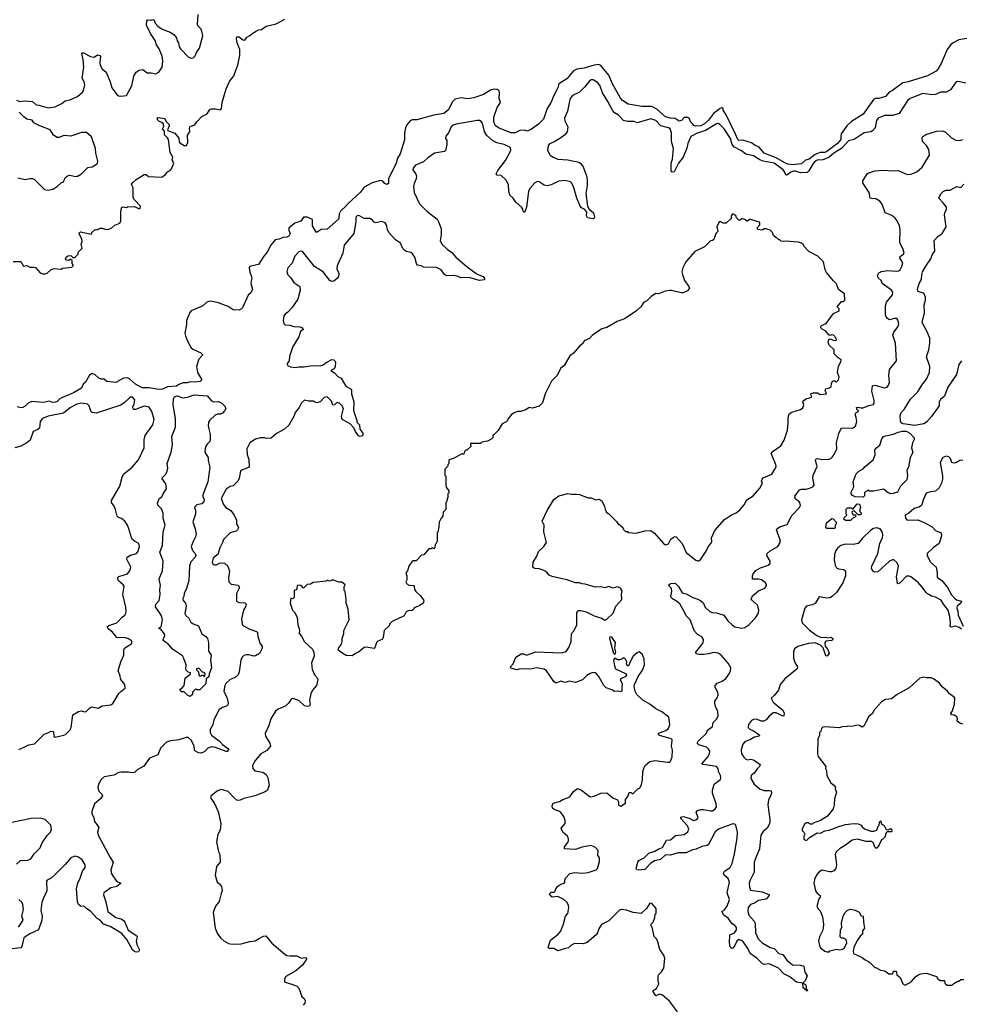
# Model space of a CAD drawing. Extents: x 2206940 to 2356632, y 511582 to 673215.
# Tile 13 of 228: x 2225352 to 2234979, y 550095 to 560161. Entities that reach past the tile are written whole.
import ezdxf

# ---------------------------------------------------------------- set-up
doc = ezdxf.new("R2010")
doc.units = 0

msp = doc.modelspace()

# ---------------------------------------------------------------- linework, layer by layer
at = {"layer": '0CON10XD'}
for points in [[(2225319, 559339), (2225355, 559326), (2225405, 559333), (2225485, 559326), (2225521, 559291), (2225549, 559289), (2225645, 559261), (2225715, 559269), (2225785, 559304), (2225818, 559332), (2225865, 559343), (2225943, 559377), (2225995, 559419), (2226004, 559436), (2226017, 559495), (2226011, 559525), (2225991, 559565), (2226009, 559675), (2226003, 559755), (2225987, 559815), (2225988, 559822), (2226005, 559822), (2226076, 559786), (2226115, 559779), (2226149, 559801), (2226172, 559795), (2226177, 559785), (2226171, 559725), (2226176, 559695), (2226195, 559659), (2226236, 559626), (2226279, 559525), (2226295, 559464), (2226345, 559396), (2226363, 559383), (2226385, 559379), (2226443, 559387), (2226499, 559485), (2226519, 559585), (2226545, 559624), (2226575, 559646), (2226612, 559652), (2226655, 559619), (2226695, 559618), (2226745, 559608), (2226775, 559626), (2226808, 559675), (2226817, 559737), (2226809, 559789), (2226777, 559865), (2226750, 559905), (2226737, 559947), (2226689, 560019), (2226649, 560105), (2226651, 560149), (2226660, 560160), (2226694, 560156), (2226715, 560164), (2226728, 560155), (2226737, 560125), (2226766, 560096), (2226810, 560065), (2226890, 560035), (2226930, 560010), (2226956, 559976), (2226962, 559945), (2226976, 559925), (2226984, 559885), (2226996, 559865), (2227078, 559778), (2227105, 559767), (2227125, 559773), (2227145, 559792), (2227159, 559825), (2227190, 559870), (2227224, 559995), (2227216, 560045), (2227207, 560065), (2227177, 560095), (2227172, 560112), (2227176, 560215)], [(2226774, 559124), (2226764, 559134), (2226758, 559155), (2226765, 559162), (2226835, 559152), (2226851, 559121), (2226879, 559089), (2226880, 559075), (2226862, 559035), (2226867, 559027), (2226940, 559000), (2226980, 558950), (2226984, 558914), (2226991, 558901), (2227035, 558874), (2227057, 558875), (2227073, 558905), (2227068, 558982), (2227092, 559015), (2227089, 559055), (2227095, 559068), (2227143, 559087), (2227162, 559118), (2227215, 559172), (2227270, 559200), (2227296, 559244), (2227315, 559250), (2227355, 559250), (2227405, 559240), (2227417, 559253), (2227423, 559315), (2227464, 559455), (2227500, 559535), (2227538, 559582), (2227583, 559695), (2227602, 559795), (2227603, 559855), (2227576, 559925), (2227569, 559965), (2227572, 559985), (2227595, 559986), (2227635, 559956), (2227653, 559953), (2227675, 559982), (2227705, 559998), (2227725, 560018), (2227765, 560042), (2227794, 560056), (2227825, 560062), (2227874, 560096), (2227975, 560120), (2228063, 560167)], [(2235035, 559968), (2234953, 559957), (2234895, 559926), (2234873, 559907), (2234834, 559856), (2234775, 559713), (2234740, 559655), (2234721, 559635), (2234635, 559587), (2234437, 559525), (2234383, 559515), (2234275, 559436), (2234241, 559419), (2234205, 559376), (2234135, 559356), (2234103, 559357), (2234085, 559349), (2233975, 559196), (2233858, 559122), (2233808, 559075), (2233752, 558995), (2233746, 558975), (2233747, 558935), (2233715, 558895), (2233605, 558814), (2233585, 558805), (2233535, 558802), (2233485, 558782), (2233425, 558737), (2233385, 558725), (2233345, 558687), (2233255, 558679), (2233205, 558685), (2233175, 558697), (2233085, 558750), (2232965, 558795), (2232911, 558861), (2232872, 558875), (2232834, 558904), (2232745, 558931), (2232704, 558925), (2232694, 558935), (2232672, 558992), (2232575, 559187), (2232544, 559235), (2232543, 559255), (2232535, 559260), (2232515, 559254), (2232445, 559202), (2232394, 559135), (2232353, 559095), (2232315, 559077), (2232265, 559073), (2232245, 559081), (2232231, 559095), (2232214, 559115), (2232196, 559156), (2232185, 559162), (2232145, 559161), (2232119, 559131), (2232095, 559125), (2232055, 559152), (2232005, 559153), (2231955, 559167), (2231866, 559246), (2231816, 559275), (2231715, 559275), (2231575, 559298), (2231515, 559334), (2231495, 559360), (2231414, 559504), (2231375, 559595), (2231295, 559694), (2231275, 559702), (2231225, 559695), (2231125, 559665), (2231048, 559655), (2231015, 559640), (2230948, 559555), (2230866, 559505), (2230853, 559465), (2230809, 559381), (2230785, 559319), (2230745, 559252), (2230708, 559145), (2230655, 559092), (2230585, 559041), (2230545, 559020), (2230511, 559031), (2230465, 559030), (2230417, 559005), (2230374, 559004), (2230247, 559055), (2230215, 559080), (2230199, 559119), (2230199, 559165), (2230235, 559264), (2230267, 559315), (2230254, 559355), (2230258, 559415), (2230253, 559433), (2230235, 559448), (2230208, 559452), (2230165, 559441), (2230095, 559398), (2229995, 559362), (2229935, 559353), (2229865, 559361), (2229805, 559349), (2229775, 559319), (2229735, 559241), (2229688, 559202), (2229585, 559184), (2229414, 559136), (2229365, 559136), (2229345, 559126), (2229310, 559085), (2229298, 559055), (2229287, 559005), (2229286, 558934), (2229241, 558789), (2229216, 558744), (2229203, 558695), (2229122, 558535), (2229122, 558485), (2229105, 558477), (2229086, 558486), (2229065, 558511), (2229042, 558518), (2228956, 558494), (2228875, 558449), (2228835, 558395), (2228713, 558287), (2228687, 558255), (2228633, 558205), (2228618, 558175), (2228615, 558124), (2228495, 558018), (2228435, 558016), (2228395, 557990), (2228385, 557990), (2228346, 558055), (2228345, 558120), (2228292, 558142), (2228255, 558142), (2228227, 558103), (2228165, 558082), (2228106, 558035), (2228101, 558015), (2228118, 557975), (2228105, 557948), (2228085, 557938), (2228045, 557936), (2228005, 557918), (2227965, 557909), (2227919, 557855), (2227884, 557786), (2227850, 557745), (2227795, 557657), (2227715, 557640), (2227702, 557635), (2227697, 557625), (2227705, 557580), (2227727, 557525), (2227717, 557465), (2227732, 557405), (2227715, 557368), (2227688, 557345), (2227630, 557215), (2227620, 557205), (2227595, 557193), (2227535, 557194), (2227485, 557230), (2227375, 557269), (2227295, 557282), (2227267, 557273), (2227225, 557236), (2227106, 557184), (2227091, 557169), (2227058, 557085), (2227059, 557045), (2227042, 556955), (2227048, 556928), (2227068, 556875), (2227106, 556805), (2227122, 556792), (2227203, 556755), (2227224, 556735)], [(2235025, 559512), (2234945, 559530), (2234927, 559525), (2234869, 559445), (2234825, 559421), (2234765, 559421), (2234715, 559397), (2234685, 559392), (2234585, 559408), (2234490, 559370), (2234455, 559355), (2234433, 559337), (2234345, 559202), (2234275, 559182), (2234195, 559182), (2234131, 559155), (2234111, 559129), (2234097, 559055), (2234073, 559025), (2234055, 559016), (2233985, 559005), (2233885, 558937), (2233825, 558923), (2233754, 558846), (2233676, 558795), (2233625, 558752), (2233565, 558728), (2233505, 558724), (2233486, 558715), (2233465, 558691), (2233422, 558615), (2233405, 558598), (2233335, 558594), (2233285, 558611), (2233265, 558612), (2233238, 558602), (2233195, 558573), (2233185, 558575), (2233172, 558605), (2233157, 558627), (2233065, 558694), (2232955, 558716), (2232920, 558730), (2232855, 558771), (2232775, 558787), (2232731, 558821), (2232655, 558861), (2232636, 558885), (2232619, 558945), (2232554, 559044), (2232511, 559091), (2232495, 559100), (2232475, 559095), (2232365, 559028), (2232273, 558997), (2232215, 558967), (2232183, 558895), (2232172, 558848), (2232135, 558755), (2232087, 558695), (2232045, 558606), (2232024, 558604), (2232012, 558612), (2232013, 558693), (2232025, 558735), (2232036, 558845), (2232017, 558915), (2232015, 559005), (2232003, 559045), (2231985, 559055), (2231907, 559077), (2231855, 559130), (2231805, 559148), (2231665, 559108), (2231635, 559119), (2231565, 559119), (2231525, 559132), (2231475, 559185), (2231435, 559209), (2231412, 559235), (2231367, 559325), (2231312, 559412), (2231285, 559492), (2231260, 559520), (2231217, 559547), (2231195, 559548), (2231181, 559539), (2231127, 559473), (2231075, 559422), (2231004, 559385), (2230990, 559370), (2230978, 559345), (2230952, 559225), (2230924, 559155), (2230927, 559127), (2230958, 559065), (2230949, 559015), (2230925, 558984), (2230886, 558954), (2230831, 558919), (2230765, 558887), (2230755, 558870), (2230749, 558825), (2230775, 558776), (2230805, 558756), (2230855, 558737), (2230955, 558730), (2231068, 558705), (2231086, 558695), (2231115, 558657), (2231147, 558565), (2231154, 558526), (2231154, 558465), (2231139, 558385), (2231157, 558255), (2231176, 558225), (2231219, 558185), (2231228, 558145), (2231223, 558127), (2231216, 558124), (2231156, 558136), (2231147, 558155), (2231150, 558195), (2231132, 558222), (2231095, 558239), (2231084, 558254), (2231048, 558335), (2231014, 558455), (2230995, 558493), (2230984, 558504), (2230926, 558516), (2230865, 558511), (2230785, 558473), (2230745, 558464), (2230715, 558468), (2230665, 558504), (2230645, 558506), (2230619, 558495), (2230569, 558435), (2230553, 558405), (2230534, 558246), (2230515, 558190), (2230500, 558205), (2230498, 558225), (2230482, 558245), (2230424, 558295), (2230399, 558335), (2230365, 558368), (2230353, 558413), (2230349, 558475), (2230324, 558524), (2230275, 558569), (2230235, 558573), (2230224, 558584), (2230240, 558620), (2230320, 558720), (2230373, 558825), (2230369, 558855), (2230304, 558885), (2230231, 558901), (2230187, 558927), (2230127, 558977), (2230105, 559018), (2230084, 559104), (2230071, 559121), (2230055, 559129), (2230030, 559130), (2229815, 559092), (2229785, 559083), (2229763, 559067), (2229735, 559003), (2229708, 558972), (2229707, 558947), (2229718, 558925), (2229719, 558885), (2229705, 558823), (2229695, 558814), (2229595, 558798), (2229525, 558748), (2229482, 558708), (2229399, 558675), (2229374, 558645), (2229371, 558625), (2229400, 558590), (2229408, 558565), (2229406, 558535), (2229386, 558485), (2229379, 558455), (2229386, 558395), (2229439, 558279), (2229515, 558205), (2229621, 558121), (2229635, 558096), (2229661, 558025), (2229660, 557965), (2229651, 557905), (2229668, 557868), (2229722, 557815), (2229772, 557782), (2229812, 557735), (2229928, 557635), (2230029, 557559), (2230090, 557535), (2230106, 557515), (2230105, 557502), (2230055, 557496), (2229945, 557524), (2229863, 557523), (2229825, 557539), (2229785, 557547), (2229715, 557542), (2229694, 557555), (2229661, 557605), (2229615, 557627), (2229482, 557632), (2229458, 557645), (2229421, 557651), (2229408, 557668), (2229391, 557735), (2229368, 557768), (2229350, 557780), (2229305, 557790), (2229285, 557805), (2229271, 557821), (2229246, 557876), (2229195, 557912), (2229127, 557985), (2229112, 558015), (2229104, 558065), (2229088, 558085), (2229055, 558097), (2228993, 558083), (2228975, 558092), (2228961, 558111), (2228935, 558129), (2228875, 558129), (2228825, 558156), (2228805, 558160), (2228789, 558141), (2228789, 558095), (2228767, 557975), (2228669, 557855), (2228657, 557775), (2228597, 557645), (2228596, 557615), (2228616, 557565), (2228611, 557535), (2228598, 557515), (2228565, 557488), (2228545, 557486), (2228525, 557496), (2228455, 557584), (2228367, 557637), (2228245, 557792), (2228225, 557796), (2228205, 557789), (2228165, 557744), (2228137, 557673), (2228094, 557625), (2228083, 557585), (2228095, 557552), (2228122, 557525), (2228156, 557475), (2228216, 557435), (2228219, 557395), (2228196, 557305), (2228135, 557215), (2228095, 557170), (2228065, 557152), (2228054, 557134), (2228046, 557086), (2228053, 557055), (2228065, 557043), (2228115, 557039), (2228155, 557026), (2228215, 557022), (2228245, 557010), (2228250, 556995), (2228222, 556975), (2228205, 556920), (2228143, 556815), (2228135, 556790), (2228111, 556719), (2228108, 556675), (2228088, 556645), (2228090, 556625), (2228121, 556611), (2228165, 556604), (2228205, 556612), (2228262, 556612), (2228343, 556627), (2228425, 556622), (2228455, 556632), (2228491, 556659), (2228545, 556686), (2228566, 556685), (2228581, 556655), (2228579, 556615), (2228567, 556593), (2228532, 556575), (2228572, 556552), (2228605, 556514), (2228638, 556498), (2228686, 556415), (2228735, 556388), (2228746, 556375), (2228744, 556335), (2228768, 556255), (2228766, 556165), (2228798, 556065), (2228798, 556048), (2228828, 556018), (2228831, 555975), (2228860, 555935), (2228860, 555915), (2228854, 555906), (2228835, 555900), (2228815, 555907), (2228785, 555950), (2228768, 555988), (2228731, 556031), (2228655, 556071), (2228646, 556085), (2228643, 556105), (2228662, 556185), (2228647, 556217), (2228625, 556239), (2228603, 556247), (2228590, 556245), (2228570, 556225), (2228555, 556222), (2228541, 556261), (2228495, 556307), (2228465, 556299), (2228425, 556256), (2228395, 556244), (2228376, 556246), (2228355, 556262), (2228305, 556260), (2228265, 556272), (2228233, 556245), (2228210, 556195), (2228168, 556145), (2228155, 556104), (2228105, 556016), (2228060, 555975), (2227978, 555932), (2227925, 555884), (2227875, 555880), (2227855, 555888), (2227815, 555887), (2227765, 555874), (2227707, 555835), (2227674, 555775), (2227679, 555715), (2227696, 555665), (2227700, 555585), (2227624, 555556), (2227610, 555545), (2227598, 555475), (2227584, 555445), (2227534, 555396), (2227505, 555388), (2227465, 555361), (2227413, 555265), (2227436, 555205), (2227461, 555175), (2227512, 555142), (2227546, 555096), (2227569, 555045), (2227568, 555005), (2227584, 554984), (2227589, 554965), (2227580, 554945), (2227565, 554932), (2227505, 554914), (2227435, 554848), (2227426, 554815), (2227398, 554762), (2227382, 554705), (2227371, 554689), (2227329, 554655), (2227319, 554615), (2227332, 554592), (2227345, 554587), (2227365, 554587), (2227396, 554604), (2227425, 554609), (2227445, 554604), (2227482, 554575), (2227496, 554524), (2227486, 554455), (2227491, 554415), (2227515, 554391), (2227585, 554379), (2227601, 554355), (2227570, 554295), (2227568, 554215), (2227592, 554202), (2227655, 554199), (2227667, 554187), (2227664, 554165), (2227641, 554125)], [(2225335, 558543), (2225409, 558529), (2225455, 558537), (2225485, 558536), (2225505, 558526), (2225605, 558424), (2225645, 558418), (2225691, 558429), (2225737, 558455), (2225775, 558492), (2225800, 558505), (2225818, 558545), (2225842, 558565), (2225865, 558571), (2225925, 558557), (2225945, 558561), (2225985, 558586), (2226050, 558650), (2226095, 558658), (2226138, 558685), (2226148, 558695), (2226152, 558715), (2226130, 558795), (2226129, 558845), (2226085, 558962), (2226035, 559008), (2225985, 559009), (2225875, 558972), (2225805, 558976), (2225755, 558956), (2225735, 558958), (2225699, 558979), (2225663, 559035), (2225557, 559077), (2225498, 559108), (2225480, 559135), (2225424, 559144), (2225395, 559168), (2225347, 559217)], [(2225285, 557688), (2225365, 557690), (2225392, 557642), (2225425, 557648), (2225455, 557630), (2225495, 557632), (2225515, 557627), (2225562, 557572), (2225585, 557563), (2225615, 557562), (2225635, 557570), (2225675, 557607), (2225705, 557618), (2225775, 557610), (2225795, 557620), (2225885, 557630), (2225900, 557645), (2225900, 557655), (2225888, 557668), (2225888, 557698), (2225875, 557710), (2225865, 557710), (2225855, 557700), (2225832, 557702), (2225822, 557715), (2225828, 557732), (2225843, 557747), (2225875, 557750), (2225895, 557730), (2225915, 557730), (2225950, 557765), (2225950, 557785), (2225990, 557825), (2225980, 557865), (2225990, 557895), (2225987, 557917), (2225961, 557975), (2225964, 557986), (2225975, 557993), (2226085, 557970), (2226090, 557985), (2226123, 558017), (2226145, 558012), (2226175, 558030), (2226195, 558030), (2226235, 558017), (2226265, 558019), (2226295, 558033), (2226325, 558062), (2226375, 558082), (2226388, 558105), (2226388, 558195), (2226392, 558238), (2226402, 558248), (2226445, 558242), (2226455, 558248), (2226525, 558250), (2226575, 558228), (2226585, 558230), (2226588, 558255), (2226525, 558320), (2226514, 558345), (2226511, 558441), (2226496, 558475), (2226505, 558493), (2226545, 558527), (2226625, 558578), (2226645, 558578), (2226668, 558558), (2226805, 558552), (2226843, 558577), (2226862, 558605), (2226895, 558623), (2226903, 558635), (2226928, 558695), (2226912, 558725), (2226917, 558755), (2226892, 558805), (2226874, 558935), (2226864, 558954), (2226834, 558984), (2226832, 559022), (2226814, 559044), (2226826, 559074), (2226822, 559095), (2226808, 559108), (2226774, 559124)], [(2234373, 557755), (2234387, 557763), (2234394, 557776), (2234385, 557812), (2234351, 557885), (2234354, 558015), (2234346, 558055), (2234324, 558105), (2234303, 558133), (2234270, 558160), (2234202, 558185), (2234169, 558275), (2234145, 558307), (2234105, 558329), (2234062, 558332), (2234048, 558338), (2234037, 558395), (2233988, 558465), (2233972, 558495), (2233972, 558515), (2234018, 558585), (2234035, 558597), (2234095, 558616), (2234185, 558624), (2234275, 558616), (2234335, 558619), (2234425, 558578), (2234465, 558581), (2234524, 558606), (2234579, 558655), (2234654, 558776), (2234647, 558835), (2234623, 558875), (2234582, 558915), (2234578, 558955), (2234585, 558968), (2234615, 558987), (2234725, 559023), (2234785, 559024), (2234814, 559014), (2234880, 558955), (2234925, 558929), (2234964, 558926), (2234995, 558938)], [(2234982, 556675), (2234954, 556635), (2234931, 556535), (2234841, 556405), (2234807, 556313), (2234765, 556278), (2234754, 556255), (2234752, 556215), (2234675, 556103), (2234625, 556048), (2234595, 556028), (2234505, 556012), (2234385, 556029), (2234372, 556035), (2234357, 556055), (2234354, 556115), (2234363, 556147), (2234395, 556175), (2234460, 556280), (2234534, 556355), (2234575, 556425), (2234625, 556485), (2234654, 556554), (2234658, 556615), (2234624, 556715), (2234649, 556785), (2234658, 556855), (2234656, 556905), (2234631, 556971), (2234579, 557065), (2234603, 557165), (2234601, 557245), (2234614, 557295), (2234613, 557325), (2234596, 557365), (2234545, 557378), (2234535, 557387), (2234530, 557405), (2234550, 557465), (2234574, 557505), (2234575, 557555), (2234582, 557585), (2234615, 557642), (2234668, 557715), (2234684, 557765), (2234708, 557795), (2234701, 557905), (2234743, 557947), (2234785, 557974), (2234826, 558045), (2234807, 558167), (2234814, 558196), (2234829, 558221), (2234827, 558245), (2234795, 558289), (2234749, 558335), (2234769, 558381), (2234795, 558406), (2234822, 558418), (2234865, 558417), (2234935, 558457), (2234975, 558447), (2235005, 558480)], [(2231719, 552389), (2231724, 552476), (2231736, 552515), (2231747, 552535), (2231795, 552578), (2231845, 552587), (2231975, 552572), (2231995, 552572), (2232005, 552580), (2232022, 552625), (2232026, 552694), (2232018, 552735), (2232022, 552795), (2232019, 552805), (2232004, 552814), (2231895, 552843), (2231882, 552855), (2231884, 552866), (2231958, 552895), (2231987, 552915), (2232000, 552955), (2231989, 553029), (2231918, 553085), (2231856, 553116), (2231795, 553164), (2231724, 553204), (2231662, 553262), (2231646, 553296), (2231634, 553345), (2231639, 553365), (2231674, 553445), (2231719, 553511), (2231739, 553565), (2231736, 553626), (2231717, 553675), (2231685, 553697), (2231665, 553687), (2231625, 553653), (2231596, 553604), (2231576, 553554), (2231565, 553552), (2231558, 553575), (2231560, 553595), (2231546, 553625), (2231535, 553633), (2231525, 553637), (2231508, 553622), (2231485, 553616), (2231465, 553617), (2231445, 553630), (2231435, 553630), (2231425, 553618), (2231432, 553555), (2231445, 553526), (2231546, 553476), (2231558, 553465), (2231550, 553445), (2231505, 553427), (2231493, 553415), (2231494, 553404), (2231513, 553375), (2231507, 553323), (2231510, 553295), (2231495, 553288), (2231477, 553297), (2231435, 553294), (2231405, 553311), (2231350, 553330), (2231326, 553355), (2231274, 553445), (2231250, 553475), (2231235, 553484), (2231215, 553486), (2231185, 553477), (2231150, 553455), (2231108, 553412), (2231035, 553386), (2230975, 553398), (2230925, 553384), (2230885, 553397), (2230835, 553377), (2230814, 553394), (2230739, 553505), (2230715, 553521), (2230635, 553536), (2230575, 553520), (2230470, 553525), (2230434, 553514), (2230373, 553533), (2230370, 553545), (2230398, 553575), (2230426, 553645), (2230481, 553679), (2230505, 553678), (2230535, 553664), (2230631, 553699), (2230895, 553689), (2230938, 553702), (2230967, 553743), (2230990, 553805), (2230993, 553885), (2231021, 553915), (2231048, 553975), (2231049, 554101), (2231065, 554121), (2231088, 554122), (2231145, 554106), (2231226, 554066), (2231302, 554042), (2231335, 554023), (2231355, 554031), (2231421, 554095), (2231446, 554164), (2231509, 554235), (2231506, 554284), (2231513, 554323), (2231495, 554348), (2231465, 554363), (2231415, 554348), (2231376, 554366), (2231335, 554352), (2231295, 554363), (2231235, 554361), (2231135, 554392), (2231104, 554394), (2231075, 554403), (2231035, 554404), (2230945, 554436), (2230795, 554470), (2230765, 554484), (2230737, 554515), (2230705, 554532), (2230665, 554546), (2230615, 554551), (2230598, 554565), (2230601, 554615), (2230640, 554675), (2230656, 554724), (2230712, 554775), (2230738, 554815), (2230711, 554925), (2230713, 554993), (2230694, 555036), (2230746, 555144), (2230812, 555255), (2230865, 555292), (2230955, 555318), (2230995, 555310), (2231045, 555312), (2231075, 555308), (2231165, 555272), (2231195, 555272), (2231225, 555258), (2231245, 555252), (2231275, 555258), (2231303, 555243), (2231332, 555185), (2231340, 555145), (2231350, 555135), (2231350, 555125), (2231375, 555110), (2231455, 555030), (2231475, 555000), (2231485, 555000), (2231498, 554988), (2231518, 554968), (2231522, 554952), (2231545, 554930), (2231565, 554930), (2231575, 554920), (2231655, 554913), (2231745, 554934), (2231805, 554939), (2231842, 554912), (2231933, 554805), (2231955, 554794), (2231985, 554803), (2232011, 554849), (2232033, 554867), (2232054, 554876), (2232065, 554873), (2232127, 554807), (2232167, 554715), (2232265, 554637), (2232285, 554629), (2232295, 554630), (2232315, 554647), (2232365, 554719), (2232398, 554782), (2232421, 554809), (2232428, 554825), (2232426, 554865), (2232461, 554939), (2232560, 555050), (2232631, 555099), (2232679, 555121), (2232717, 555153), (2232759, 555201), (2232785, 555251), (2232853, 555295), (2232924, 555375), (2232946, 555425), (2232938, 555445), (2232942, 555465), (2232955, 555477), (2233042, 555515), (2233074, 555565), (2233085, 555590), (2233084, 555615), (2233037, 555725), (2233055, 555750), (2233134, 555806), (2233168, 555862), (2233201, 555965), (2233210, 556035), (2233209, 556095), (2233219, 556131), (2233245, 556150), (2233335, 556177), (2233358, 556192), (2233370, 556225), (2233360, 556255), (2233363, 556265), (2233395, 556290), (2233430, 556295), (2233450, 556305), (2233442, 556325), (2233445, 556338), (2233465, 556348), (2233485, 556348), (2233510, 556345), (2233535, 556330), (2233600, 556335), (2233588, 556375), (2233595, 556388), (2233632, 556398), (2233648, 556412), (2233652, 556445), (2233665, 556470), (2233685, 556470), (2233695, 556460), (2233705, 556460), (2233725, 556480), (2233730, 556505), (2233714, 556555), (2233725, 556620), (2233747, 556665), (2233750, 556685), (2233720, 556705), (2233680, 556745), (2233680, 556785), (2233628, 556835), (2233617, 556865), (2233625, 556890), (2233635, 556900), (2233674, 556884), (2233695, 556883), (2233702, 556888), (2233701, 556905), (2233672, 556935), (2233655, 556939), (2233635, 556932), (2233625, 556938), (2233596, 556976), (2233557, 556997), (2233540, 557015), (2233550, 557035), (2233599, 557055), (2233674, 557156), (2233730, 557185), (2233730, 557205), (2233710, 557225), (2233755, 557280), (2233775, 557280), (2233787, 557293), (2233785, 557360), (2233724, 557404), (2233705, 557460), (2233671, 557491), (2233600, 557575), (2233588, 557605), (2233570, 557685), (2233513, 557743), (2233421, 557791), (2233375, 557840), (2233363, 557863), (2233346, 557876), (2233315, 557887), (2233185, 557897), (2233165, 557892), (2233138, 557898), (2233125, 557910), (2233115, 557910), (2233095, 557930), (2233085, 557930), (2233060, 557955), (2233050, 557985), (2233025, 558010), (2232985, 558022), (2232965, 558022), (2232945, 558011), (2232900, 558015), (2232892, 558035), (2232918, 558065), (2232920, 558085), (2232915, 558090), (2232825, 558118), (2232813, 558117), (2232795, 558100), (2232785, 558100), (2232765, 558120), (2232735, 558130), (2232718, 558112), (2232705, 558110), (2232680, 558135), (2232675, 558160), (2232645, 558178), (2232628, 558155), (2232625, 558130), (2232575, 558080), (2232545, 558080), (2232515, 558098), (2232502, 558088), (2232480, 558045), (2232490, 557995), (2232470, 557975), (2232450, 557915), (2232437, 557903), (2232415, 557900), (2232355, 557840), (2232255, 557790), (2232162, 557685), (2232132, 557625), (2232123, 557585), (2232130, 557555), (2232151, 557495), (2232193, 557435), (2232200, 557415), (2232180, 557390), (2232135, 557368), (2232115, 557368), (2232015, 557393), (2231995, 557393), (2231950, 557385), (2231885, 557358), (2231855, 557362), (2231807, 557333), (2231760, 557285), (2231735, 557272), (2231703, 557227), (2231663, 557187), (2231605, 557148), (2231536, 557104), (2231460, 557075), (2231356, 557014), (2231305, 557000), (2231284, 556986), (2231205, 556931), (2231179, 556901), (2231125, 556878), (2231112, 556855), (2231075, 556822), (2231015, 556753), (2230977, 556723), (2230918, 556625), (2230882, 556595), (2230846, 556524), (2230791, 556465), (2230724, 556335), (2230696, 556244), (2230665, 556209), (2230595, 556189), (2230560, 556195), (2230528, 556172), (2230473, 556157), (2230445, 556157), (2230415, 556147), (2230380, 556125), (2230343, 556077), (2230340, 556065), (2230325, 556050), (2230285, 556030), (2230245, 555960), (2230205, 555920), (2230190, 555915), (2230190, 555885), (2230180, 555875), (2230135, 555852), (2230078, 555842), (2230065, 555830), (2229962, 555828), (2229960, 555815), (2229968, 555802), (2229925, 555760), (2229915, 555760), (2229900, 555745), (2229895, 555720), (2229865, 555720), (2229795, 555678), (2229745, 555660), (2229740, 555655), (2229740, 555625), (2229730, 555615), (2229730, 555595), (2229712, 555578), (2229700, 555565), (2229700, 555505), (2229710, 555495), (2229708, 555405), (2229713, 555383), (2229740, 555345), (2229740, 555325), (2229730, 555315), (2229730, 555275), (2229723, 555267), (2229720, 555235), (2229710, 555225), (2229710, 555155), (2229683, 555127), (2229680, 555085), (2229660, 555065), (2229640, 555025), (2229638, 554975), (2229627, 554923), (2229620, 554915), (2229620, 554835), (2229610, 554805), (2229600, 554795), (2229597, 554763), (2229585, 554750), (2229575, 554760), (2229565, 554760), (2229555, 554750), (2229535, 554750), (2229485, 554690), (2229462, 554688), (2229405, 554630), (2229375, 554630), (2229362, 554618), (2229330, 554575), (2229318, 554525), (2229302, 554505), (2229310, 554475), (2229310, 554435), (2229302, 554415), (2229310, 554395), (2229335, 554380), (2229378, 554378), (2229387, 554367), (2229390, 554335), (2229403, 554315), (2229446, 554276), (2229481, 554231), (2229483, 554215), (2229477, 554195), (2229445, 554171), (2229385, 554150), (2229378, 554132), (2229365, 554120), (2229325, 554118), (2229305, 554108), (2229284, 554066), (2229162, 554008), (2229135, 553980), (2229130, 553965), (2229080, 553915), (2229068, 553845), (2229058, 553825), (2229015, 553808), (2229002, 553795), (2228985, 553738), (2228975, 553734), (2228896, 553746), (2228875, 553744), (2228816, 553694), (2228785, 553683), (2228753, 553657), (2228691, 553661), (2228655, 553682)], [(2234845, 554125), (2234798, 554185), (2234775, 554226), (2234715, 554259), (2234675, 554267), (2234635, 554290), (2234615, 554307), (2234584, 554355), (2234539, 554409), (2234464, 554464), (2234445, 554473), (2234418, 554472), (2234355, 554403), (2234335, 554393), (2234327, 554397), (2234316, 554465), (2234336, 554575), (2234325, 554609), (2234288, 554638), (2234275, 554640), (2234245, 554626), (2234125, 554518), (2234095, 554512), (2234074, 554524), (2234061, 554555), (2234064, 554575), (2234125, 554705), (2234146, 554805), (2234172, 554868), (2234177, 554895), (2234171, 554925), (2234149, 554955), (2234115, 554967), (2234080, 554960), (2234055, 554943), (2233970, 554860), (2233924, 554806), (2233874, 554796), (2233792, 554798), (2233746, 554784), (2233712, 554758), (2233696, 554735), (2233683, 554695), (2233679, 554635), (2233689, 554585), (2233705, 554558), (2233725, 554548), (2233775, 554541), (2233794, 554525), (2233794, 554475), (2233768, 554405), (2233703, 554305), (2233663, 554267), (2233635, 554252), (2233605, 554248), (2233525, 554262), (2233485, 554194), (2233455, 554178), (2233395, 554164), (2233378, 554145), (2233346, 554025), (2233353, 553995), (2233429, 553919), (2233501, 553865), (2233546, 553846), (2233592, 553848), (2233615, 553843), (2233645, 553849), (2233666, 553835), (2233666, 553825), (2233655, 553816), (2233595, 553808), (2233584, 553795), (2233586, 553756), (2233615, 553724), (2233627, 553683), (2233605, 553653), (2233595, 553656), (2233568, 553738), (2233541, 553765), (2233485, 553789), (2233416, 553784), (2233365, 553771), (2233308, 553752), (2233275, 553728), (2233265, 553700), (2233264, 553635), (2233278, 553588), (2233304, 553545), (2233302, 553525), (2233175, 553424), (2233128, 553365), (2233110, 553305), (2233065, 553251), (2233034, 553225), (2233056, 553185), (2233153, 553103), (2233167, 553073), (2233166, 553045), (2233155, 553042), (2233085, 553074), (2233055, 553076), (2233015, 553042), (2232985, 553004), (2232960, 552990), (2232935, 552991), (2232881, 553011), (2232855, 553008), (2232834, 552995), (2232805, 552956), (2232799, 552925), (2232818, 552908), (2232855, 552892), (2232896, 552865), (2232916, 552845), (2232914, 552836), (2232864, 552826), (2232825, 552803), (2232765, 552780), (2232747, 552753), (2232730, 552695), (2232732, 552655), (2232755, 552620), (2232775, 552601), (2232795, 552594), (2232825, 552601), (2232855, 552594), (2232924, 552545), (2232917, 552525), (2232894, 552506), (2232861, 552459), (2232832, 552435), (2232829, 552405), (2232861, 552345), (2232923, 552293), (2232965, 552281), (2233015, 552282), (2233036, 552276), (2233039, 552255), (2233024, 552216), (2233009, 552185), (2233002, 552135), (2233022, 551985), (2233021, 551955), (2233012, 551925), (2232995, 551897), (2232955, 551861), (2232931, 551825), (2232917, 551683), (2232874, 551586), (2232863, 551545), (2232860, 551445), (2232821, 551365), (2232812, 551335), (2232813, 551293), (2232825, 551263), (2232945, 551245), (2233018, 551215), (2232986, 551175), (2232965, 551166), (2232905, 551156), (2232865, 551130), (2232824, 551116), (2232799, 551085), (2232796, 551045), (2232806, 551005), (2232861, 550945), (2232872, 550925), (2232876, 550826), (2232903, 550765), (2232945, 550725), (2233025, 550677), (2233065, 550664), (2233115, 550616), (2233155, 550603), (2233196, 550547), (2233255, 550500), (2233335, 550494), (2233370, 550485), (2233380, 550425), (2233404, 550385), (2233382, 550335), (2233360, 550310), (2233295, 550321), (2233226, 550376), (2233165, 550405), (2233109, 550465), (2233091, 550475), (2233015, 550510), (2232965, 550503), (2232948, 550508), (2232888, 550568), (2232822, 550615), (2232797, 550667), (2232745, 550742), (2232705, 550756), (2232685, 550740), (2232665, 550697), (2232645, 550670), (2232634, 550664), (2232617, 550685), (2232608, 550725), (2232614, 550805), (2232662, 550825), (2232681, 550855), (2232681, 550881), (2232665, 550901), (2232635, 550918), (2232597, 550975), (2232551, 551005), (2232532, 551045), (2232555, 551059), (2232585, 551098), (2232609, 551165), (2232587, 551235), (2232610, 551345), (2232595, 551381), (2232554, 551414), (2232547, 551435), (2232559, 551455), (2232615, 551495), (2232635, 551535), (2232661, 551635), (2232688, 551795), (2232692, 551855), (2232673, 551925), (2232664, 551935), (2232645, 551940), (2232496, 551884), (2232462, 551858), (2232395, 551730), (2232382, 551718), (2232325, 551707), (2232268, 551682), (2232230, 551675), (2232165, 551644), (2232085, 551645), (2232005, 551619), (2231955, 551623), (2231905, 551575), (2231845, 551561), (2231805, 551539), (2231745, 551473), (2231675, 551468), (2231661, 551471), (2231656, 551485), (2231671, 551549), (2231683, 551565), (2231737, 551593), (2231785, 551641), (2231845, 551659), (2231886, 551685), (2231925, 551697), (2231967, 551773), (2232005, 551778), (2232058, 551822), (2232145, 551832), (2232185, 551859), (2232192, 551885), (2232181, 551921), (2232113, 551995), (2232112, 552008), (2232135, 552014), (2232197, 551997), (2232242, 551975), (2232255, 551976), (2232275, 551986), (2232289, 552005), (2232267, 552055), (2232281, 552075), (2232315, 552085), (2232345, 552085), (2232415, 552072), (2232435, 552074), (2232464, 552095), (2232478, 552115), (2232473, 552145), (2232436, 552255), (2232436, 552285), (2232453, 552347), (2232516, 552395), (2232520, 552415), (2232517, 552435), (2232498, 552475), (2232492, 552505), (2232476, 552525), (2232340, 552545), (2232326, 552555), (2232391, 552629), (2232404, 552655), (2232409, 552685), (2232396, 552705), (2232373, 552723), (2232295, 552749), (2232278, 552765), (2232288, 552785), (2232374, 552866), (2232385, 552899), (2232434, 552936), (2232443, 552977), (2232479, 553015), (2232492, 553045), (2232491, 553091), (2232470, 553130), (2232458, 553175), (2232459, 553195), (2232483, 553227), (2232493, 553257), (2232489, 553285), (2232462, 553335), (2232464, 553356), (2232482, 553378), (2232535, 553400), (2232571, 553425), (2232606, 553475), (2232618, 553505), (2232622, 553535), (2232595, 553582), (2232525, 553664), (2232495, 553686), (2232445, 553693), (2232395, 553678), (2232345, 553671), (2232295, 553672), (2232269, 553679), (2232266, 553695), (2232339, 553791), (2232343, 553825), (2232325, 553852), (2232280, 553880), (2232250, 553910), (2232207, 554025), (2232165, 554067), (2232151, 554105), (2232100, 554190), (2232068, 554218), (2232025, 554240), (2232014, 554255), (2232010, 554265), (2232020, 554315), (2232018, 554345), (2231990, 554375), (2231990, 554385), (2232005, 554397), (2232055, 554400), (2232087, 554365), (2232125, 554301), (2232165, 554290), (2232233, 554253), (2232285, 554238), (2232315, 554220), (2232342, 554195), (2232357, 554157), (2232410, 554110), (2232435, 554099), (2232478, 554098), (2232553, 554073), (2232594, 554014), (2232635, 553976), (2232665, 553955), (2232735, 553942), (2232765, 553948), (2232806, 553974), (2232875, 554046), (2232906, 554095), (2232910, 554125), (2232896, 554175), (2232831, 554235), (2232845, 554271), (2232905, 554321), (2232969, 554351), (2232987, 554375), (2232988, 554388), (2232979, 554405), (2232935, 554434), (2232905, 554442), (2232845, 554443), (2232843, 554475), (2232850, 554495), (2232880, 554530), (2232925, 554558), (2233005, 554585), (2233025, 554603), (2233024, 554625), (2232992, 554685), (2232996, 554704), (2233025, 554732), (2233105, 554774), (2233127, 554815), (2233127, 554845), (2233089, 554945), (2233092, 554955), (2233131, 554979), (2233198, 555002), (2233248, 555092), (2233326, 555175), (2233334, 555195), (2233330, 555225), (2233315, 555243), (2233285, 555259), (2233276, 555275), (2233281, 555295), (2233325, 555354), (2233345, 555361), (2233393, 555363), (2233428, 555372), (2233460, 555385), (2233474, 555405), (2233462, 555475), (2233464, 555505), (2233506, 555594), (2233489, 555655), (2233492, 555668), (2233505, 555674), (2233565, 555666), (2233625, 555669), (2233644, 555676), (2233660, 555690), (2233678, 555715), (2233707, 555775), (2233704, 555835), (2233728, 555932), (2233747, 555975), (2233755, 555984), (2233775, 555990), (2233866, 555984), (2233896, 556005), (2233912, 556055), (2233906, 556095), (2233893, 556125), (2233905, 556144), (2233927, 556155), (2233928, 556165), (2233915, 556172), (2233907, 556195), (2233925, 556201), (2233952, 556192), (2233975, 556194), (2234035, 556218), (2234083, 556227), (2234090, 556245), (2234088, 556268), (2234063, 556365), (2234071, 556419), (2234095, 556425), (2234195, 556396), (2234220, 556405), (2234235, 556425), (2234246, 556455), (2234240, 556525), (2234244, 556585), (2234316, 556675), (2234306, 556855), (2234280, 556935), (2234291, 556965), (2234333, 557025), (2234339, 557055), (2234331, 557091), (2234320, 557105), (2234296, 557106), (2234245, 557093), (2234225, 557105), (2234210, 557125), (2234204, 557145), (2234203, 557237), (2234216, 557275), (2234275, 557349), (2234279, 557375), (2234266, 557395), (2234170, 557465), (2234160, 557495), (2234131, 557521), (2234123, 557547), (2234135, 557572), (2234165, 557587), (2234225, 557596), (2234315, 557589), (2234337, 557593), (2234354, 557605), (2234373, 557637), (2234380, 557675), (2234350, 557725), (2234355, 557740), (2234373, 557755)], [(2227224, 556735), (2227185, 556690), (2227161, 556615), (2227171, 556555), (2227211, 556485), (2227210, 556475), (2227196, 556464), (2227145, 556454), (2227095, 556458), (2227065, 556450), (2227025, 556449), (2226979, 556431), (2226955, 556413), (2226862, 556408), (2226814, 556385), (2226775, 556382), (2226675, 556398), (2226605, 556398), (2226535, 556435), (2226475, 556491), (2226455, 556500), (2226415, 556495), (2226335, 556453), (2226245, 556462), (2226215, 556487), (2226185, 556486), (2226163, 556495), (2226125, 556531), (2226095, 556544), (2226065, 556526), (2226026, 556454), (2226002, 556435), (2225985, 556394), (2225902, 556345), (2225765, 556287), (2225735, 556258), (2225719, 556251), (2225688, 556248), (2225655, 556260), (2225595, 556247), (2225475, 556258), (2225440, 556240), (2225410, 556210), (2225385, 556196), (2225366, 556194), (2225325, 556202)], [(2225345, 552699), (2225405, 552726), (2225445, 552748), (2225505, 552759), (2225603, 552857), (2225635, 552866), (2225675, 552889), (2225698, 552885), (2225700, 552835), (2225715, 552826), (2225805, 552846), (2225820, 552855), (2225864, 552896), (2225880, 552925), (2225896, 553054), (2225955, 553088), (2225984, 553094), (2226015, 553086), (2226033, 553087), (2226066, 553124), (2226085, 553136), (2226155, 553124), (2226195, 553146), (2226284, 553156), (2226305, 553169), (2226365, 553271), (2226385, 553294), (2226432, 553328), (2226427, 553365), (2226386, 553415), (2226378, 553465), (2226360, 553505), (2226387, 553595), (2226418, 553665), (2226417, 553715), (2226424, 553736), (2226498, 553785), (2226500, 553805), (2226495, 553812), (2226465, 553833), (2226435, 553842), (2226395, 553846), (2226365, 553841), (2226345, 553846), (2226300, 553900), (2226258, 553935), (2226248, 553955), (2226263, 553967), (2226345, 553996), (2226403, 554057), (2226429, 554075), (2226438, 554095), (2226442, 554115), (2226436, 554155), (2226407, 554285), (2226420, 554365), (2226411, 554385), (2226361, 554425), (2226354, 554455), (2226365, 554469), (2226454, 554495), (2226478, 554525), (2226489, 554565), (2226449, 554645), (2226450, 554665), (2226484, 554686), (2226548, 554705), (2226564, 554726), (2226576, 554776), (2226570, 554805), (2226525, 554831), (2226499, 554855), (2226467, 554955), (2226456, 554995), (2226426, 555035), (2226395, 555063), (2226362, 555072), (2226349, 555085), (2226332, 555155), (2226318, 555188), (2226292, 555225), (2226291, 555245), (2226378, 555392), (2226401, 555485), (2226415, 555514), (2226501, 555585), (2226567, 555663), (2226624, 555785), (2226626, 555866), (2226635, 555910), (2226715, 556020), (2226726, 556074), (2226703, 556155), (2226675, 556199), (2226625, 556210), (2226537, 556175), (2226515, 556177), (2226510, 556205), (2226524, 556235), (2226528, 556275), (2226505, 556301), (2226485, 556303), (2226475, 556297), (2226419, 556245), (2226385, 556222), (2226135, 556138), (2226095, 556144), (2226082, 556152), (2226063, 556213), (2226045, 556229), (2225985, 556242), (2225935, 556230), (2225871, 556195), (2225801, 556139), (2225642, 556108), (2225584, 556085), (2225563, 556055), (2225554, 555986), (2225537, 555973), (2225489, 555951), (2225459, 555861), (2225426, 555834), (2225365, 555802), (2225302, 555785)], [(2227095, 553242), (2227072, 553252), (2227035, 553290), (2227005, 553290), (2226990, 553315), (2227017, 553333), (2227034, 553356), (2227045, 553430), (2227098, 553472), (2227100, 553485), (2227075, 553490), (2227055, 553510), (2227050, 553525), (2227053, 553565), (2227032, 553632), (2227016, 553656), (2226915, 553727), (2226868, 553785), (2226845, 553793), (2226820, 553815), (2226818, 553825), (2226836, 553864), (2226832, 553882), (2226795, 553930), (2226780, 553935), (2226780, 553945), (2226798, 553955), (2226812, 554025), (2226809, 554039), (2226800, 554075), (2226740, 554160), (2226746, 554185), (2226778, 554225), (2226790, 554285), (2226786, 554335), (2226791, 554375), (2226779, 554445), (2226813, 554525), (2226819, 554625), (2226784, 554716), (2226811, 554785), (2226821, 554925), (2226840, 554995), (2226821, 555065), (2226821, 555115), (2226801, 555161), (2226765, 555198), (2226760, 555215), (2226778, 555265), (2226806, 555284), (2226819, 555315), (2226854, 555366), (2226847, 555417), (2226807, 555475), (2226845, 555515), (2226861, 555545), (2226867, 555575), (2226859, 555625), (2226901, 555739), (2226914, 555815), (2226909, 555901), (2226946, 555995), (2226946, 556085), (2226920, 556225), (2226924, 556285), (2226935, 556306), (2226955, 556316), (2226975, 556314), (2227015, 556297), (2227068, 556302), (2227135, 556326), (2227270, 556315), (2227314, 556265), (2227334, 556254), (2227385, 556259), (2227420, 556240), (2227450, 556210), (2227459, 556185), (2227448, 556162), (2227425, 556138), (2227405, 556127), (2227375, 556128), (2227351, 556119), (2227295, 556068), (2227284, 556046), (2227281, 556005), (2227301, 555925), (2227301, 555865), (2227295, 555848), (2227268, 555822), (2227251, 555795), (2227244, 555745), (2227251, 555725), (2227280, 555685), (2227280, 555655), (2227298, 555585), (2227275, 555435), (2227226, 555305), (2227226, 555285), (2227240, 555255), (2227236, 555235), (2227215, 555212), (2227165, 555200), (2227145, 555186), (2227140, 555175), (2227149, 555145), (2227150, 555105), (2227122, 555028), (2227147, 554955), (2227156, 554904), (2227151, 554875), (2227125, 554828), (2227106, 554775), (2227120, 554735), (2227146, 554705), (2227152, 554685), (2227145, 554666), (2227101, 554619), (2227087, 554575), (2227083, 554427), (2227058, 554345), (2227034, 554295), (2227032, 554265), (2227022, 554245), (2227025, 554225), (2227047, 554195), (2227054, 554165), (2227040, 554090), (2227050, 554070), (2227082, 554042), (2227102, 554002), (2227125, 553984), (2227180, 553965), (2227214, 553884), (2227256, 553856), (2227274, 553834), (2227283, 553795), (2227282, 553705), (2227310, 553665), (2227302, 553615), (2227312, 553535), (2227288, 553475), (2227285, 553442), (2227258, 553422), (2227255, 553372), (2227195, 553310), (2227165, 553310), (2227155, 553320), (2227120, 553285), (2227118, 553262), (2227095, 553242)], [(2233975, 555280), (2233893, 555283), (2233867, 555297), (2233854, 555314), (2233855, 555330), (2233880, 555385), (2233874, 555435), (2233905, 555517), (2233933, 555545), (2233975, 555568), (2233995, 555594), (2234077, 555663), (2234098, 555712), (2234096, 555765), (2234111, 555785), (2234147, 555813), (2234166, 555875), (2234180, 555895), (2234205, 555908), (2234285, 555924), (2234335, 555945), (2234375, 555955), (2234415, 555954), (2234454, 555935), (2234498, 555885), (2234499, 555871), (2234480, 555835), (2234470, 555785), (2234484, 555735), (2234456, 555685), (2234438, 555585), (2234424, 555555), (2234429, 555505), (2234422, 555458), (2234359, 555391), (2234328, 555332), (2234284, 555316), (2234260, 555315), (2234232, 555325), (2234185, 555362), (2234085, 555342), (2234042, 555342), (2234025, 555350), (2234015, 555340), (2234002, 555338), (2233990, 555325), (2233990, 555295), (2233975, 555280)], [(2234995, 555659), (2234965, 555656), (2234925, 555631), (2234905, 555626), (2234884, 555634), (2234868, 555675), (2234853, 555693), (2234825, 555698), (2234789, 555685), (2234764, 555635), (2234787, 555497), (2234787, 555465), (2234777, 555423), (2234754, 555376), (2234715, 555341), (2234665, 555334), (2234621, 555319), (2234592, 555258), (2234574, 555195), (2234545, 555177), (2234496, 555165), (2234443, 555117), (2234407, 555095), (2234408, 555065), (2234425, 555044), (2234535, 555047), (2234601, 555021), (2234681, 554975), (2234715, 554938), (2234772, 554915), (2234776, 554885), (2234752, 554805), (2234694, 554766), (2234632, 554705), (2234629, 554685), (2234636, 554665), (2234663, 554615), (2234724, 554565), (2234733, 554505), (2234733, 554463), (2234784, 554425), (2234838, 554355), (2234880, 554280), (2234915, 554242), (2234931, 554231), (2234980, 554215), (2234973, 554195), (2234937, 554165), (2234934, 554145), (2234944, 554114), (2234948, 554075), (2235000, 553960)], [(2233845, 555040), (2233795, 555040), (2233780, 555055), (2233782, 555068), (2233810, 555095), (2233802, 555112), (2233803, 555157), (2233815, 555170), (2233855, 555170), (2233865, 555160), (2233875, 555160), (2233915, 555210), (2233938, 555208), (2233948, 555175), (2233940, 555135), (2233960, 555115), (2233945, 555100), (2233925, 555100), (2233885, 555140), (2233872, 555138), (2233860, 555125), (2233862, 555112), (2233875, 555100), (2233898, 555098), (2233900, 555085), (2233888, 555072), (2233875, 555070), (2233845, 555040)], [(2233685, 554960), (2233605, 554960), (2233593, 554973), (2233602, 555018), (2233655, 555060), (2233668, 555058), (2233700, 555025), (2233700, 555005), (2233690, 554995), (2233690, 554965), (2233685, 554960)], [(2228655, 553682), (2228610, 553715), (2228613, 553735), (2228642, 553778), (2228650, 553805), (2228650, 553835), (2228668, 553885), (2228668, 553915), (2228720, 554025), (2228712, 554135), (2228692, 554195), (2228692, 554235), (2228680, 554315), (2228670, 554325), (2228670, 554365), (2228680, 554375), (2228678, 554388), (2228645, 554410), (2228615, 554410), (2228565, 554430), (2228545, 554430), (2228525, 554420), (2228495, 554430), (2228485, 554420), (2228353, 554407), (2228325, 554390), (2228293, 554387), (2228255, 554350), (2228230, 554375), (2228215, 554380), (2228190, 554375), (2228187, 554343), (2228178, 554332), (2228160, 554325), (2228158, 554255), (2228145, 554242), (2228123, 554247), (2228118, 554195), (2228143, 554125), (2228165, 554100), (2228189, 554049), (2228197, 553975), (2228212, 553922), (2228210, 553885), (2228235, 553860), (2228265, 553802), (2228346, 553726), (2228359, 553695), (2228363, 553655), (2228337, 553585), (2228343, 553517), (2228367, 553465), (2228398, 553428), (2228401, 553415), (2228386, 553355), (2228347, 553305), (2228330, 553270), (2228316, 553205), (2228321, 553165), (2228315, 553142), (2228295, 553140), (2228265, 553147), (2228205, 553202), (2228145, 553222), (2228127, 553213), (2228102, 553175), (2228075, 553148), (2227995, 553112), (2227967, 553093), (2227920, 553015), (2227899, 552945), (2227861, 552865), (2227864, 552835), (2227909, 552765), (2227916, 552734), (2227880, 552690), (2227817, 552655), (2227765, 552592), (2227733, 552535), (2227737, 552505), (2227755, 552483), (2227839, 552469), (2227874, 552444), (2227890, 552410), (2227902, 552335), (2227885, 552285), (2227856, 552264), (2227755, 552226), (2227645, 552199), (2227605, 552181), (2227575, 552178), (2227545, 552206), (2227485, 552270), (2227415, 552290), (2227375, 552278), (2227308, 552222), (2227308, 552198), (2227342, 552155), (2227380, 552065), (2227410, 551945), (2227402, 551875), (2227378, 551832), (2227363, 551755), (2227384, 551654), (2227400, 551625), (2227401, 551549), (2227366, 551504), (2227352, 551415), (2227372, 551345), (2227396, 551326), (2227415, 551300), (2227422, 551255), (2227411, 551229), (2227393, 551145), (2227353, 551097), (2227330, 551035), (2227350, 550875), (2227376, 550816), (2227410, 550770), (2227438, 550745), (2227486, 550716), (2227525, 550709), (2227616, 550714), (2227705, 550738), (2227760, 550745), (2227795, 550763), (2227845, 550793), (2227870, 550795), (2227930, 550720), (2228065, 550604), (2228085, 550594), (2228119, 550589), (2228185, 550590), (2228235, 550566), (2228275, 550573), (2228286, 550566), (2228286, 550555), (2228244, 550495), (2228175, 550437), (2228075, 550378), (2228060, 550355), (2228060, 550325), (2228065, 550320), (2228145, 550298), (2228185, 550280), (2228205, 550260), (2228238, 550175), (2228262, 550155), (2228272, 550135), (2228268, 550105), (2228252, 550085)], [(2227641, 554125), (2227620, 554035), (2227628, 553978), (2227640, 553965), (2227705, 553929), (2227773, 553905), (2227784, 553895), (2227786, 553855), (2227812, 553782), (2227831, 553755), (2227831, 553735), (2227805, 553683), (2227765, 553659), (2227745, 553655), (2227695, 553668), (2227667, 553667), (2227645, 553660), (2227627, 553643), (2227614, 553615), (2227598, 553495), (2227585, 553465), (2227555, 553435), (2227505, 553415), (2227461, 553375), (2227450, 553355), (2227440, 553295), (2227474, 553225), (2227483, 553175), (2227480, 553155), (2227468, 553142), (2227425, 553129), (2227392, 553108), (2227339, 553005), (2227327, 552953), (2227299, 552905), (2227300, 552875), (2227315, 552845), (2227396, 552786), (2227425, 552752), (2227486, 552706), (2227489, 552695), (2227475, 552681), (2227465, 552678), (2227355, 552720), (2227315, 552728), (2227277, 552715), (2227248, 552682), (2227225, 552668), (2227205, 552662), (2227181, 552665), (2227143, 552685), (2227133, 552745), (2227105, 552794), (2227075, 552822), (2227054, 552824), (2226980, 552800), (2226895, 552788), (2226855, 552774), (2226791, 552715), (2226766, 552645), (2226680, 552610), (2226622, 552528), (2226555, 552492), (2226525, 552465), (2226505, 552461), (2226465, 552469), (2226389, 552469), (2226365, 552465), (2226314, 552436), (2226215, 552421), (2226184, 552395), (2226157, 552345), (2226152, 552312), (2226162, 552275), (2226192, 552245), (2226199, 552225), (2226181, 552199), (2226117, 552145), (2226089, 552065), (2226090, 552045), (2226110, 552000), (2226118, 551965), (2226162, 551905), (2226149, 551855), (2226155, 551825), (2226276, 551596), (2226308, 551548), (2226284, 551466), (2226290, 551430), (2226343, 551355), (2226386, 551335), (2226381, 551325), (2226345, 551298), (2226285, 551285), (2226214, 551235), (2226210, 551215), (2226234, 551144), (2226255, 551045), (2226335, 550984), (2226389, 550969), (2226415, 550953), (2226428, 550935), (2226462, 550852), (2226549, 550795), (2226552, 550785), (2226544, 550745), (2226551, 550705), (2226579, 550651), (2226568, 550632), (2226545, 550629), (2226525, 550636), (2226505, 550652), (2226449, 550759), (2226398, 550818), (2226279, 550889), (2226211, 550915), (2226176, 550956), (2226145, 550973), (2226078, 551048), (2226040, 551070), (2226015, 551094), (2225975, 551098), (2225954, 551115), (2225943, 551143), (2225932, 551275), (2225948, 551335), (2225972, 551385), (2225994, 551455), (2226021, 551495), (2226022, 551522), (2225991, 551571), (2225955, 551600), (2225915, 551610), (2225875, 551594), (2225816, 551524), (2225718, 551425), (2225675, 551386), (2225633, 551365), (2225627, 551355), (2225630, 551255), (2225591, 551175), (2225580, 551135), (2225568, 551055), (2225583, 550995), (2225580, 550955), (2225544, 550855), (2225455, 550816), (2225396, 550775), (2225374, 550686), (2225365, 550674), (2225275, 550661)], [(2234980, 553930), (2234958, 553948), (2234925, 553961), (2234875, 553951), (2234865, 553958), (2234869, 553995), (2234861, 554061), (2234845, 554125)], [(2231435, 553676), (2231445, 553681), (2231448, 553695), (2231438, 553735), (2231445, 553795), (2231405, 553850), (2231387, 553853), (2231383, 553837), (2231392, 553795), (2231424, 553685), (2231435, 553676)], [(2227245, 553450), (2227250, 553475), (2227238, 553488), (2227222, 553492), (2227185, 553530), (2227160, 553525), (2227160, 553515), (2227180, 553495), (2227183, 553463), (2227192, 553452), (2227205, 553450), (2227215, 553460), (2227225, 553460), (2227235, 553450), (2227245, 553450)], [(2234995, 552958), (2234965, 552968), (2234938, 552988), (2234940, 553015), (2234932, 553035), (2234905, 553052), (2234883, 553053), (2234870, 553065), (2234888, 553095), (2234909, 553165), (2234912, 553225), (2234908, 553235), (2234859, 553269), (2234838, 553298), (2234785, 553342), (2234755, 553378), (2234695, 553422), (2234672, 553432), (2234625, 553432), (2234595, 553440), (2234555, 553428), (2234445, 553332), (2234325, 553263), (2234265, 553217), (2234205, 553212), (2234162, 553188), (2234085, 553100), (2234073, 553067), (2234035, 553038), (2233999, 552971), (2233983, 552937), (2233965, 552930), (2233937, 552947), (2233915, 552948), (2233873, 552937), (2233758, 552932), (2233735, 552922), (2233585, 552932), (2233563, 552927), (2233550, 552915), (2233542, 552888), (2233530, 552875), (2233528, 552845), (2233512, 552805), (2233508, 552655), (2233515, 552630), (2233596, 552526), (2233590, 552505), (2233600, 552485), (2233604, 552435), (2233645, 552358), (2233676, 552336), (2233692, 552315), (2233690, 552295), (2233703, 552265), (2233684, 552196), (2233679, 552135), (2233668, 552095), (2233613, 552017), (2233540, 551975), (2233465, 551947), (2233455, 551938), (2233435, 551938), (2233415, 551950), (2233395, 551950), (2233375, 551938), (2233352, 551885), (2233353, 551873), (2233370, 551855), (2233378, 551835), (2233368, 551815), (2233371, 551785), (2233378, 551775), (2233395, 551771), (2233428, 551802), (2233505, 551848), (2233540, 551845), (2233585, 551870), (2233630, 551875), (2233726, 551914), (2233795, 551934), (2233885, 551942), (2233925, 551940), (2233956, 551926), (2233965, 551910), (2233990, 551890), (2234055, 551864), (2234085, 551866), (2234116, 551875), (2234128, 551915), (2234138, 551925), (2234142, 551955), (2234155, 551970), (2234160, 551945), (2234192, 551922), (2234212, 551882), (2234235, 551880), (2234245, 551890), (2234265, 551890), (2234270, 551865), (2234265, 551860), (2234222, 551858), (2234212, 551848), (2234197, 551803), (2234178, 551782), (2234163, 551775), (2234141, 551725), (2234115, 551690), (2234105, 551690), (2234095, 551700), (2234082, 551742), (2234065, 551760), (2234008, 551758), (2233915, 551782), (2233865, 551772), (2233797, 551723), (2233735, 551686), (2233701, 551655), (2233689, 551625), (2233702, 551525), (2233698, 551485), (2233675, 551460), (2233652, 551448), (2233635, 551448), (2233555, 551468), (2233525, 551448), (2233507, 551425), (2233483, 551385), (2233470, 551335), (2233490, 551255), (2233505, 551232), (2233540, 551205), (2233538, 551192), (2233522, 551175), (2233502, 551095), (2233515, 551070), (2233535, 551050), (2233559, 550989), (2233570, 550915), (2233567, 550875)], [(2232077, 550017), (2231995, 550128), (2231925, 550190), (2231895, 550200), (2231855, 550180), (2231828, 550225), (2231830, 550235), (2231863, 550257), (2231887, 550303), (2231879, 550335), (2231879, 550381), (2231885, 550398), (2231915, 550428), (2231939, 550465), (2231947, 550565), (2231938, 550598), (2231897, 550655), (2231878, 550735), (2231862, 550765), (2231838, 550788), (2231818, 550885), (2231810, 550895), (2231810, 550915), (2231830, 550935), (2231847, 550983), (2231850, 551015), (2231860, 551025), (2231860, 551075), (2231817, 551127), (2231795, 551130), (2231760, 551075), (2231705, 551022), (2231625, 551034), (2231558, 551058), (2231505, 551063), (2231485, 551056), (2231375, 550950), (2231300, 550910), (2231274, 550865), (2231261, 550825), (2231246, 550804), (2231154, 550726), (2231112, 550712), (2231025, 550717), (2230988, 550695), (2230965, 550673), (2230934, 550666), (2230855, 550643), (2230815, 550666), (2230766, 550666), (2230757, 550675), (2230778, 550752), (2230859, 550811), (2230881, 550839), (2230908, 550905), (2230932, 550995), (2230956, 551025), (2230966, 551085), (2230964, 551105), (2230949, 551135), (2230915, 551165), (2230855, 551198), (2230795, 551189), (2230775, 551207), (2230768, 551225), (2230785, 551241), (2230815, 551240), (2230822, 551245), (2230835, 551277), (2230855, 551304), (2230886, 551324), (2230920, 551335), (2230927, 551343), (2230926, 551365), (2230934, 551385), (2230977, 551433), (2231025, 551442), (2231105, 551436), (2231165, 551442), (2231245, 551470), (2231259, 551485), (2231280, 551555), (2231280, 551595), (2231263, 551615), (2231268, 551668), (2231238, 551698), (2231195, 551720), (2231099, 551701), (2231035, 551678), (2230923, 551683), (2230922, 551705), (2230955, 551748), (2230963, 551765), (2230964, 551786), (2230953, 551815), (2230905, 551854), (2230888, 551895), (2230930, 551945), (2230931, 551975), (2230916, 552015), (2230886, 552055), (2230865, 552070), (2230817, 552087), (2230801, 552101), (2230796, 552125), (2230808, 552152), (2230872, 552168), (2230898, 552185), (2230977, 552215), (2231015, 552271), (2231055, 552301), (2231095, 552284), (2231185, 552216), (2231225, 552224), (2231295, 552254), (2231355, 552258), (2231417, 552205), (2231464, 552184), (2231474, 552165), (2231475, 552132), (2231499, 552121), (2231545, 552150), (2231545, 552190), (2231571, 552219), (2231585, 552260), (2231605, 552260), (2231615, 552250), (2231625, 552250), (2231675, 552300), (2231685, 552300), (2231695, 552310), (2231709, 552341), (2231719, 552389)], [(2225321, 551529), (2225362, 551565), (2225435, 551570), (2225465, 551581), (2225502, 551635), (2225561, 551695), (2225583, 551747), (2225635, 551822), (2225669, 551855), (2225678, 551885), (2225670, 551925), (2225613, 551985), (2225565, 551999), (2225470, 551995), (2225175, 551933)], [(2225341, 550885), (2225389, 550955), (2225374, 550995), (2225391, 551065), (2225386, 551115), (2225377, 551135), (2225345, 551166)], [(2233567, 550875), (2233560, 550845), (2233530, 550785), (2233518, 550745), (2233528, 550695), (2233541, 550671), (2233585, 550638), (2233605, 550632), (2233627, 550633), (2233635, 550640), (2233705, 550658), (2233735, 550653), (2233765, 550658), (2233785, 550673), (2233808, 550725), (2233806, 550746), (2233795, 550760), (2233775, 550770), (2233755, 550770), (2233742, 550785), (2233743, 550853), (2233758, 550885), (2233753, 550925), (2233772, 550995), (2233792, 551035), (2233815, 551058), (2233845, 551068), (2233895, 551058), (2233935, 551038), (2233955, 551000), (2233977, 550997), (2233978, 550935), (2233988, 550872), (2233970, 550845), (2233968, 550812), (2233945, 550790), (2233915, 550748), (2233879, 550675), (2233873, 550635), (2233878, 550615), (2233965, 550572), (2233995, 550548), (2234040, 550525), (2234095, 550470), (2234105, 550470), (2234153, 550443), (2234197, 550437), (2234240, 550405), (2234280, 550405), (2234287, 550433), (2234310, 550435), (2234318, 550425), (2234320, 550395), (2234355, 550370), (2234380, 550305), (2234405, 550290), (2234466, 550324), (2234510, 550375), (2234540, 550395), (2234565, 550408), (2234625, 550412), (2234725, 550380), (2234740, 550355), (2234765, 550340), (2234808, 550338), (2234812, 550312), (2234835, 550290), (2234885, 550290), (2234903, 550307), (2234945, 550330), (2234955, 550330), (2234975, 550350), (2235005, 550350)], [(2233405, 550230), (2233364, 550265), (2233360, 550310), (2233386, 550296), (2233393, 550275), (2233392, 550252), (2233408, 550235), (2233405, 550230)]]:
    msp.add_lwpolyline(points, dxfattribs=at)

doc.saveas('drawing.dxf')
